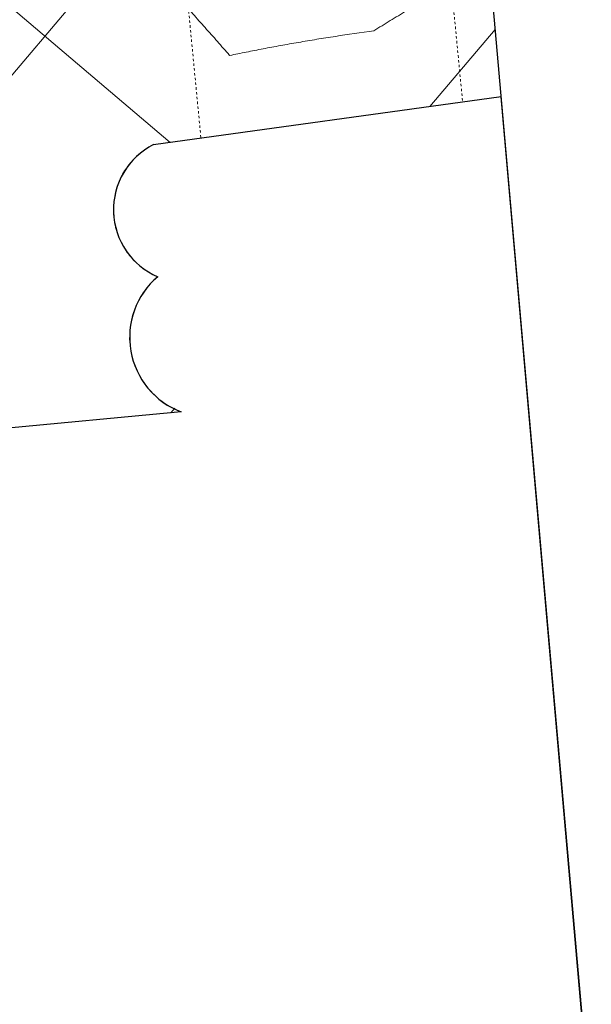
# Model space of a CAD drawing. Header units: millimetres. Extents: x 853417 to 929373, y -433185 to -369260.
# Tile 136 of 157: x 920389 to 921147, y -390238 to -388933. Entities that reach past the tile are written whole.
import ezdxf

# ---------------------------------------------------------------- set-up
doc = ezdxf.new("R2010")
doc.units = ezdxf.units.MM
doc.linetypes.add('Dash', pattern=[6.35, 3.175, -3.175])
for name, color, linetype, lineweight in [('I-FURN', 7, 'Continuous', 9), ('KOKO-FLOR', 7, 'Continuous', 9), ('KOKO-FLOR-HDLN', 7, 'Dash', 9), ('KOKO-FLOR-PATT', 7, 'Continuous', 9), ('KOKO-WALL', 7, 'Continuous', 9), ('KOKO_WALL', 7, 'Continuous', 9)]:
    doc.layers.add(name, color=color, linetype=linetype, lineweight=lineweight)

# ---------------------------------------------------------------- blocks, each defined once
blk = doc.blocks.new('Furniture_Interior-Artwork-Decoration_Gotessons_Areca-Palm  - Default-V25-1 korrus_SA_kunstihanke plaan')
at = {"layer": 'I-FURN'}
for points, knots in [([(-422.3, 364), (-404.7, 365), (-379, 366.7), (-345.6, 369.4), (-321.2, 371.7), (-297.2, 374.1), (-273.9, 376.6), (-251.3, 379.3), (-236.4, 381.1), (-229, 382)], [0, 0, 0, 0, 0.25, 0.375, 0.5, 0.625, 0.75, 0.875, 1, 1, 1, 1]), ([(-581.4, 289.4), (-575.2, 291.9), (-565.1, 296.2), (-550.9, 302.2), (-538.7, 307.6), (-526.6, 313), (-514.6, 318.4), (-502.8, 323.8), (-490.9, 329.4), (-479.2, 335), (-463.7, 342.6), (-444.7, 352.1), (-429.7, 360), (-422.3, 364)], [0.1565102, 0.1565102, 0.1565102, 0.1565102, 0.25, 0.3125, 0.375, 0.4375, 0.5, 0.5625, 0.625, 0.6875, 0.75, 0.875, 1, 1, 1, 1])]:
    blk.add_open_spline(points, degree=3, knots=knots, dxfattribs=at)
blk.add_open_spline([(-229, 382), (-224.1, 375.4), (-214.3, 362.3), (-199.4, 342.8), (-184.6, 323.4), (-174.9, 310.5), (-170.1, 304.1)], degree=3, dxfattribs=at)
blk = doc.blocks.new('Ol_olev välissein 5 - VS-02-2537239-1 korrus_SA_kunstihanke plaan')
at = {"layer": 'KOKO-WALL', "lineweight": 25}
blk.add_line((417265.8, 908194.2), (419391.2, 908313.3), dxfattribs=at)
blk = doc.blocks.new('Ol_olev sisesein 23 - SS-01-3936557-1 korrus_SA_kunstihanke plaan')
at = {"layer": 'KOKO-WALL', "lineweight": 25}
for p, q in [((419390.3, 908313.2), (418025.8, 908236.8)), ((418025.8, 908236.8), (418074.5, 907774.3)), ((418429.5, 907799.9), (418473.6, 907090.7))]:
    blk.add_line(p, q, dxfattribs=at)
for centre, radius, start, end in [((418332, 907840), 105.5, 218.535, 337.6414), ((418162, 907814.9), 96.5, 204.8876, 335.1124)]:
    blk.add_arc(centre, radius, start, end, dxfattribs=at)
blk = doc.blocks.new('eeldatavad põrandakanalid - eeldatavad põrandakanalid-5062723-1 korrus_SA_kunstihanke plaan')
at = {"layer": 'KOKO-FLOR-HDLN'}
for p, q in [((412101.2, 907800.6), (418031.2, 908185.7)), ((412132.6, 907451.9), (418067.8, 907837.4))]:
    blk.add_line(p, q, dxfattribs=at)

msp = doc.modelspace()

# ---------------------------------------------------------------- hatches: boundary and pattern name
at = {"layer": 'KOKO-FLOR-PATT', "true_color": 0x800000}
h = msp.add_hatch(dxfattribs=at)
h.set_pattern_fill('FP_62', color=16, style=0, pattern_type=2)
h.set_pattern_definition([(319.731, (918309.3, -386575.77), (290.87, 343.36), []), (49.731, (918309.3, -386575.77), (-343.36, 290.87), [])])
h.paths.add_polyline_path([(918523.4, -390401.5), (919733.8, -390289.3), (919738.6, -390268.9), (919723.1, -390268.2), (919895.9, -389519.3), (920603.3, -389452.7), (920572, -389434.3), (920544.6, -389398.2), (920536.4, -389372.1), (920536.4, -389335.8), (920553.7, -389293.8), (920572, -389273.6), (920545.7, -389256.9), (920521.4, -389223.3), (920514.6, -389200), (920515.7, -389167.3), (920523.2, -389142.4), (920546.3, -389112.2), (920566.5, -389098.7), (921027.2, -389035.4), (920809.4, -386557.8), (920799.5, -386558.7), (920713.7, -385582.5), (920723.5, -385580.7), (920571.7, -383875.8), (920563.7, -383876.5), (920499.8, -383149.4), (919369, -383253.1), (919043.3, -382569.1), (919061.3, -382560.5), (919057.7, -382552.9), (918918.6, -382566.9), (918918.6, -382579.4), (917988.2, -382659.2), (917987.1, -382651), (917825.3, -382666.1), (917823.6, -382675.8), (917840.9, -382678.9), (917711.3, -383395.1), (915586.7, -383592), (915633.9, -384162.7), (916025.6, -384130.3), (916091.6, -384927.5), (916133.4, -384924.1), (916330.9, -387316.1), (916330.9, -387316.2), (916330.9, -387316.2), (916429.9, -388512.3), (916388.5, -388515.8), (916452.9, -389313), (916062.8, -389345.8), (916106.7, -389875.8), (916146.6, -389872), (916141.6, -389821.1), (916146.4, -389796.8), (916153.6, -389871.3), (918205.3, -389678.3), (918521.5, -390397.3)], flags=0)
h.paths.add_polyline_path([(919662.8, -387305.3), (919607.2, -386749.3), (920058.7, -386704.1), (920114.4, -387260.1), (919666.9, -387304.9)], flags=0)
h.paths.add_polyline_path([(919376.2, -384766.6), (919328.6, -384209.8), (919780.8, -384171.1), (919828.3, -384727.9), (919547.7, -384751.9)], flags=0)

# ---------------------------------------------------------------- linework, layer by layer
at = {"layer": 'KOKO-FLOR'}
for centre, radius, start, end in [((920609.8, -389184.9), 96.5, 116.7035, 133.6029), ((920609.8, -389184.9), 96.5, 138.7357, 150.8302), ((920609.8, -389184.9), 96.5, 156.37, 169.4237), ((920609.8, -389184.9), 96.5, 174.5812, 189.0506), ((920609.8, -389184.9), 96.5, 194.2082, 207.2618), ((920609.8, -389184.9), 96.5, 212.8016, 224.8961), ((920609.8, -389184.9), 96.5, 230.0289, 246.9283), ((920640.3, -389354), 105.5, 130.3509, 148.2393), ((920640.3, -389354), 105.5, 153.4897, 166.7652), ((920640.3, -389354), 105.5, 172.0157, 207.7925), ((920640.3, -389354), 105.5, 213.0429, 226.3185), ((920640.3, -389354), 105.5, 231.5689, 249.4573)]:
    msp.add_arc(centre, radius, start, end, dxfattribs=at)

# ---------------------------------------------------------------- block references
at = {"layer": 'I-FURN', "rotation": 184.3365958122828}
msp.add_blockref('Furniture_Interior-Artwork-Decoration_Gotessons_Areca-Palm  - Default-V25-1 korrus_SA_kunstihanke plaan', (920410.1, -388616.9), dxfattribs=at)
at = {"layer": 'KOKO-FLOR', "rotation": 271.815909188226}
msp.add_blockref('eeldatavad põrandakanalid - eeldatavad põrandakanalid-5062723-1 korrus_SA_kunstihanke plaan', (0, 0), dxfattribs=at)
at = {"layer": 'KOKO_WALL', "rotation": 271.815909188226}
for name in ['Ol_olev välissein 5 - VS-02-2537239-1 korrus_SA_kunstihanke plaan', 'Ol_olev sisesein 23 - SS-01-3936557-1 korrus_SA_kunstihanke plaan']:
    msp.add_blockref(name, (0, 0), dxfattribs=at)

doc.saveas('drawing.dxf')
